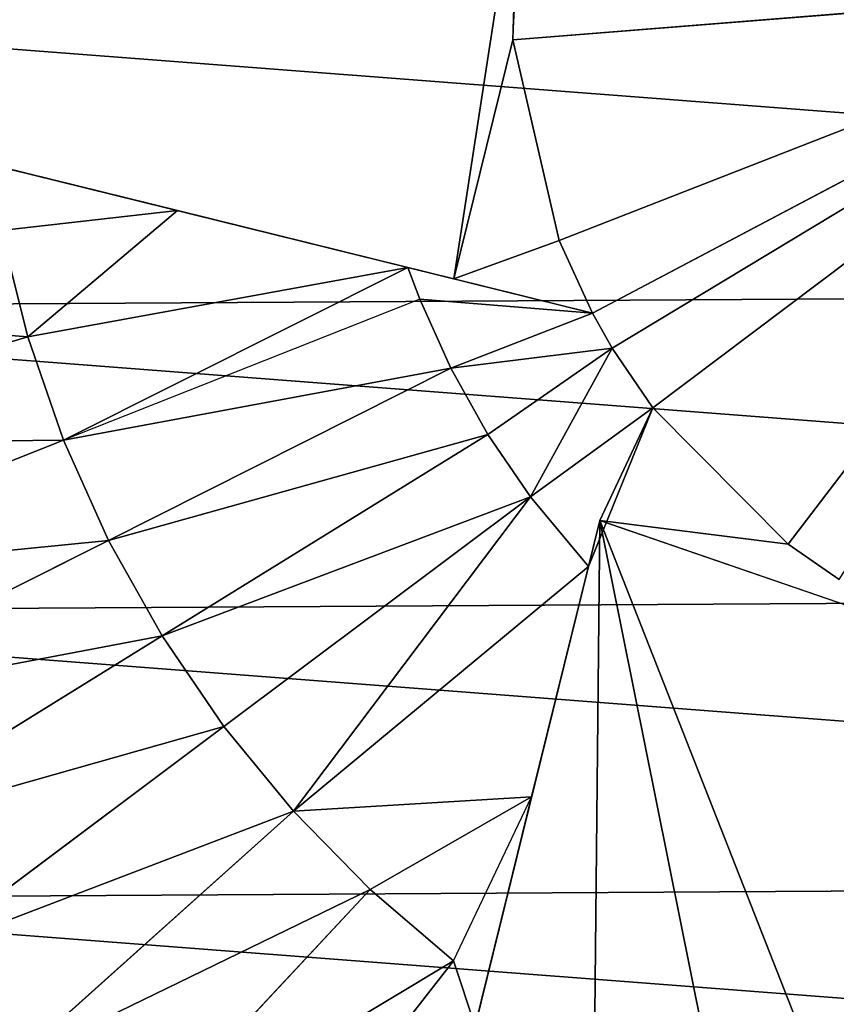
# Model space of a CAD drawing. Extents: x 0 to 602, y -131 to 3.
# Tile 53 of 167: x 260.101 to 260.745, y -7.858 to -7.081. Entities that reach past the tile are written whole.
import ezdxf

# ---------------------------------------------------------------- set-up
doc = ezdxf.new("R2010")
doc.units = 0
doc.header["$LTSCALE"] = 25.4
doc.layers.get('0').update_dxf_attribs({"color": 13, "linetype": 'CONTINUOUS'})

# ---------------------------------------------------------------- blocks, each defined once
blk = doc.blocks.new('PICASSO-LED-8131_STL')
at = {"color": 0}
for p, q in [((124.43472, 344.27173, 58.56211), (124.62143, 345.02786, 60.12424)), ((124.43472, 344.27173, 58.56211), (124.62143, 345.02786, 60.12424)), ((124.30405, 344.89377, 60.14663), (124.38907, 344.6077, 60.21568)), ((124.30405, 344.89377, 60.14663), (124.38907, 344.6077, 60.21568)), ((124.30737, 344.57944, 60.21568), (124.19739, 344.85687, 60.14663)), ((124.30737, 344.57944, 60.21568), (124.19739, 344.85687, 60.14663)), ((124.22848, 344.54404, 60.21568), (124.09441, 344.81067, 60.14663)), ((124.22848, 344.54404, 60.21568), (124.09441, 344.81067, 60.14663)), ((124.15303, 344.50183, 60.21568), (123.99593, 344.75558, 60.14663)), ((124.15303, 344.50183, 60.21568), (123.99593, 344.75558, 60.14663)), ((124.08161, 344.45312, 60.21568), (123.90269, 344.69199, 60.14663)), ((124.08161, 344.45312, 60.21568), (123.90269, 344.69199, 60.14663)), ((124.48856, 344.48972, 60.24136), (124.5332, 344.6705, 60.20934)), ((124.47295, 344.62863, 60.21568), (124.38907, 344.6077, 60.21568)), ((124.47295, 344.62863, 60.21568), (124.38907, 344.6077, 60.21568)), ((124.47295, 344.62863, 60.21568), (124.48856, 344.48972, 60.24136)), ((124.01477, 344.39825, 60.21568), (123.81544, 344.62039, 60.14663)), ((124.01477, 344.39825, 60.21568), (123.81544, 344.62039, 60.14663)), ((124.38907, 344.6077, 60.21568), (124.30737, 344.57944, 60.21568)), ((124.38907, 344.6077, 60.21568), (124.30737, 344.57944, 60.21568)), ((124.38907, 344.6077, 60.21568), (124.48856, 344.48972, 60.24136)), ((124.38907, 344.6077, 60.21568), (124.48856, 344.48972, 60.24136)), ((124.38907, 344.6077, 60.21568), (124.44366, 344.30792, 60.26632)), ((124.38907, 344.6077, 60.21568), (124.44366, 344.30792, 60.26632)), ((124.22848, 344.54404, 60.21568), (124.30737, 344.57944, 60.21568)), ((124.22848, 344.54404, 60.21568), (124.30737, 344.57944, 60.21568)), ((124.41869, 344.29858, 60.26632), (124.30737, 344.57944, 60.21568)), ((124.44366, 344.30792, 60.26632), (124.30737, 344.57944, 60.21568)), ((123.95304, 344.33774, 60.21568), (123.73486, 344.54138, 60.14663)), ((123.95304, 344.33774, 60.21568), (123.73486, 344.54138, 60.14663)), ((124.15303, 344.50183, 60.21568), (124.22848, 344.54404, 60.21568)), ((124.15303, 344.50183, 60.21568), (124.22848, 344.54404, 60.21568)), ((124.3642, 344.27414, 60.26632), (124.22848, 344.54404, 60.21568)), ((124.3642, 344.27414, 60.26632), (124.22848, 344.54404, 60.21568)), ((124.08161, 344.45312, 60.21568), (124.15303, 344.50183, 60.21568)), ((124.08161, 344.45312, 60.21568), (124.15303, 344.50183, 60.21568)), ((124.31207, 344.24496, 60.26632), (124.15303, 344.50183, 60.21568)), ((124.31207, 344.24496, 60.26632), (124.15303, 344.50183, 60.21568)), ((124.44366, 344.30792, 60.26632), (124.48856, 344.48972, 60.24136)), ((124.44366, 344.30792, 60.26632), (124.48856, 344.48972, 60.24136)), ((123.66158, 344.45554, 60.14663), (123.8969, 344.27197, 60.21568)), ((123.66158, 344.45554, 60.14663), (123.8969, 344.27197, 60.21568)), ((124.01477, 344.39825, 60.21568), (124.08161, 344.45312, 60.21568)), ((124.01477, 344.39825, 60.21568), (124.08161, 344.45312, 60.21568)), ((124.26273, 344.2113, 60.26632), (124.08161, 344.45312, 60.21568)), ((124.26273, 344.2113, 60.26632), (124.08161, 344.45312, 60.21568)), ((123.95304, 344.33774, 60.21568), (124.01477, 344.39825, 60.21568)), ((123.95304, 344.33774, 60.21568), (124.01477, 344.39825, 60.21568)), ((124.20789, 344.16553, 60.26632), (124.01477, 344.39825, 60.21568)), ((124.01477, 344.39825, 60.21568), (124.02608, 344.21042, 60.24136)), ((124.01477, 344.39825, 60.21568), (124.02608, 344.21042, 60.24136)), ((124.01477, 344.39825, 60.21568), (124.26273, 344.2113, 60.26632)), ((124.01477, 344.39825, 60.21568), (124.26273, 344.2113, 60.26632)), ((124.20789, 344.16553, 60.26632), (124.01477, 344.39825, 60.21568)), ((124.24409, 344.15659, 58.56211), (123.48795, 344.34329, 60.12424)), ((124.24409, 344.15659, 58.56211), (123.48795, 344.34329, 60.12424)), ((123.8969, 344.27197, 60.21568), (123.95304, 344.33774, 60.21568)), ((123.8969, 344.27197, 60.21568), (123.95304, 344.33774, 60.21568)), ((123.95304, 344.33774, 60.21568), (124.02608, 344.21042, 60.24136)), ((123.95304, 344.33774, 60.21568), (124.02608, 344.21042, 60.24136)), ((124.44366, 344.30792, 60.26632), (124.40777, 344.16254, 58.56211)), ((124.44366, 344.30792, 60.26632), (124.40777, 344.16254, 58.56211)), ((124.41869, 344.29858, 60.26632), (124.44366, 344.30792, 60.26632)), ((124.3642, 344.27414, 60.26632), (124.41869, 344.29858, 60.26632)), ((124.3642, 344.27414, 60.26632), (124.41869, 344.29858, 60.26632)), ((124.41869, 344.29858, 60.26632), (124.40777, 344.16254, 58.56211)), ((124.41869, 344.29858, 60.26632), (124.40777, 344.16254, 58.56211)), ((124.31207, 344.24496, 60.26632), (124.3642, 344.27414, 60.26632)), ((124.31207, 344.24496, 60.26632), (124.3642, 344.27414, 60.26632)), ((124.3642, 344.27414, 60.26632), (124.40777, 344.16254, 58.56211)), ((124.3642, 344.27414, 60.26632), (124.40777, 344.16254, 58.56211)), ((124.3642, 344.27414, 60.26632), (124.38005, 344.14685, 58.56211)), ((124.3642, 344.27414, 60.26632), (124.38005, 344.14685, 58.56211)), ((123.8969, 344.27197, 60.21568), (123.84531, 344.25504, 60.20934)), ((123.8969, 344.27197, 60.21568), (124.02608, 344.21042, 60.24136)), ((124.40777, 344.16254, 58.56211), (124.43472, 344.27173, 58.56211)), ((124.43472, 344.27173, 58.56211), (124.62328, 344.22516, 58.56211)), ((124.4651, 344.18878, 58.56211), (124.43472, 344.27173, 58.56211)), ((124.43472, 344.27173, 58.56211), (124.62328, 344.22516, 58.56211)), ((123.84531, 344.25504, 60.20934), (124.02608, 344.21042, 60.24136)), ((124.26273, 344.2113, 60.26632), (124.31207, 344.24496, 60.26632)), ((124.26273, 344.2113, 60.26632), (124.31207, 344.24496, 60.26632)), ((124.31207, 344.24496, 60.26632), (124.38005, 344.14685, 58.56211)), ((124.31207, 344.24496, 60.26632), (124.38005, 344.14685, 58.56211)), ((124.4651, 344.18878, 58.56211), (124.62328, 344.22516, 58.56211)), ((124.4651, 344.18878, 58.56211), (124.62328, 344.22516, 58.56211)), ((124.62328, 344.22516, 58.56211), (124.80189, 344.21524, 58.62864)), ((124.66749, 343.67093, 58.38145), (124.62328, 344.22516, 58.56211)), ((124.62328, 344.22516, 58.56211), (124.74153, 344.22195, 58.56211)), ((124.66749, 343.67093, 58.38145), (124.62328, 344.22516, 58.56211)), ((124.20789, 344.16553, 60.26632), (124.26273, 344.2113, 60.26632)), ((124.20789, 344.16553, 60.26632), (124.26273, 344.2113, 60.26632)), ((124.26273, 344.2113, 60.26632), (124.38005, 344.14685, 58.56211)), ((124.26273, 344.2113, 60.26632), (124.38005, 344.14685, 58.56211)), ((124.26273, 344.2113, 60.26632), (124.33289, 344.11496, 58.56211)), ((124.26273, 344.2113, 60.26632), (124.33289, 344.11496, 58.56211)), ((124.20789, 344.16553, 60.26632), (124.02608, 344.21042, 60.24136)), ((124.20789, 344.16553, 60.26632), (124.02608, 344.21042, 60.24136)), ((124.40777, 344.16254, 58.56211), (124.4651, 344.18878, 58.56211)), ((124.4651, 344.18878, 58.56211), (124.66749, 343.67093, 58.38145)), ((124.4651, 344.18878, 58.56211), (124.66749, 343.67093, 58.38145)), ((124.33289, 344.11496, 58.56211), (124.20789, 344.16553, 60.26632)), ((124.20789, 344.16553, 60.26632), (124.24409, 344.15659, 58.56211)), ((124.20789, 344.16553, 60.26632), (124.24409, 344.15659, 58.56211)), ((124.33289, 344.11496, 58.56211), (124.20789, 344.16553, 60.26632)), ((124.24409, 344.15659, 58.56211), (124.12318, 343.80533, 58.62864)), ((124.22549, 344.00821, 58.56211), (124.24409, 344.15659, 58.56211)), ((124.33289, 344.11496, 58.56211), (124.24409, 344.15659, 58.56211)), ((124.33289, 344.11496, 58.56211), (124.24409, 344.15659, 58.56211)), ((124.38005, 344.14685, 58.56211), (124.40777, 344.16254, 58.56211)), ((124.38005, 344.14685, 58.56211), (124.40777, 344.16254, 58.56211)), ((124.66749, 343.67093, 58.38145), (124.40777, 344.16254, 58.56211)), ((124.66749, 343.67093, 58.38145), (124.40777, 344.16254, 58.56211)), ((124.33289, 344.11496, 58.56211), (124.38005, 344.14685, 58.56211)), ((124.33289, 344.11496, 58.56211), (124.38005, 344.14685, 58.56211)), ((124.66749, 343.67093, 58.38145), (124.38005, 344.14685, 58.56211)), ((124.66749, 343.67093, 58.38145), (124.38005, 344.14685, 58.56211)), ((124.22549, 344.00821, 58.56211), (124.33289, 344.11496, 58.56211)), ((124.22549, 344.00821, 58.56211), (124.33289, 344.11496, 58.56211)), ((124.66749, 343.67093, 58.38145), (124.33289, 344.11496, 58.56211)), ((124.66749, 343.67093, 58.38145), (124.33289, 344.11496, 58.56211)), ((124.19753, 343.96802, 58.56211), (124.22549, 344.00821, 58.56211)), ((124.22549, 344.00821, 58.56211), (124.66749, 343.67093, 58.38145)), ((124.22549, 344.00821, 58.56211), (124.66749, 343.67093, 58.38145))]:
    blk.add_line(p, q, dxfattribs=at)
mesh = blk.add_polyface(dxfattribs=at)
corners = [(109.66749, 236.17091, 57.92758), (122.66749, 263.67093, 57.92758), (109.66749, 371.17093, 57.92758), (122.93544, 262.67093, 57.92758), (134.6675, 236.17091, 57.92758), (123.66749, 261.93887, 57.92758), (124.66749, 261.67093, 57.92758), (125.66749, 261.93887, 57.92758), (126.39954, 262.67093, 57.92758), (126.66749, 263.67093, 57.92758), (126.66749, 343.67093, 57.92758), (122.93544, 344.67093, 57.92758), (134.6675, 371.17093, 57.92758), (122.66749, 343.67093, 57.92758), (123.66749, 345.40298, 57.92758), (124.66749, 345.67093, 57.92758), (125.66749, 345.40298, 57.92758), (126.39954, 344.67093, 57.92758), (122.93544, 264.67093, 57.92758), (122.93544, 342.67093, 57.92758), (123.66749, 341.93887, 57.92758), (123.66749, 265.40298, 57.92758), (124.66749, 341.67093, 57.92758), (124.66749, 265.67093, 57.92758), (125.66749, 341.93887, 57.92758), (125.66749, 265.40298, 57.92758), (126.39954, 342.67093, 57.92758), (126.39954, 264.67093, 57.92758)]
mesh.append_faces([[corners[k] for k in face] for face in [(0, 1, 2), (1, 0, 3), (3, 4, 5), (5, 4, 6), (6, 4, 7), (7, 4, 8), (8, 4, 9), (2, 11, 12), (11, 2, 13), (12, 10, 4), (18, 13, 1), (13, 18, 19), (19, 18, 20), (20, 21, 22), (22, 23, 24), (24, 25, 26), (26, 9, 10)]], dxfattribs={"vtx0": -1, "vtx1": -1, "color": 0})
mesh.append_faces([[corners[k] for k in face] for face in [(9, 4, 10), (13, 2, 1)]], dxfattribs={"vtx0": -1, "vtx1": -1, "vtx2": -1, "color": 0})
mesh.append_faces([[corners[k] for k in face] for face in [(3, 0, 4), (12, 11, 14), (12, 14, 15), (12, 15, 16), (12, 16, 17), (12, 17, 10), (20, 18, 21), (22, 21, 23), (24, 23, 25), (26, 25, 27), (26, 27, 9)]], dxfattribs={"vtx0": -1, "vtx2": -1, "color": 0})
mesh = blk.add_polyface(dxfattribs=at)
corners = [(134.6675, 371.17093, 0.92758), (109.66749, 236.17091, 0.92758), (109.66749, 371.17093, 0.92758), (134.6675, 236.17091, 0.92758)]
mesh.append_faces([[corners[k] for k in face] for face in [(0, 1, 2), (1, 0, 3)]], dxfattribs={"vtx0": -1, "color": 0})
mesh = blk.add_polyface(dxfattribs=at)
corners = [(109.66749, 370.37091, 57.12758), (122.66749, 343.67093, 57.12758), (109.66749, 236.97093, 57.12758), (122.93544, 344.67093, 57.12758), (134.6675, 370.37091, 57.12758), (123.66749, 345.40298, 57.12758), (124.66749, 345.67093, 57.12758), (125.66749, 345.40298, 57.12758), (126.39954, 344.67093, 57.12758), (126.66749, 343.67093, 57.12758), (126.66749, 263.67093, 57.12758), (122.93544, 262.67093, 57.12758), (134.6675, 236.97093, 57.12758), (122.66749, 263.67093, 57.12758), (123.66749, 261.93887, 57.12758), (124.66749, 261.67093, 57.12758), (125.66749, 261.93887, 57.12758), (126.39954, 262.67093, 57.12758), (122.93544, 342.67093, 57.12758), (122.93544, 264.67093, 57.12758), (123.66749, 341.93887, 57.12758), (123.66749, 265.40298, 57.12758), (124.66749, 341.67093, 57.12758), (124.66749, 265.67093, 57.12758), (125.66749, 341.93887, 57.12758), (125.66749, 265.40298, 57.12758), (126.39954, 342.67093, 57.12758), (126.39954, 264.67093, 57.12758)]
mesh.append_faces([[corners[k] for k in face] for face in [(0, 1, 2), (1, 0, 3), (3, 4, 5), (5, 4, 6), (6, 4, 7), (7, 4, 8), (8, 4, 9), (2, 11, 12), (11, 2, 13), (12, 10, 4), (18, 13, 1), (13, 18, 19), (19, 20, 21), (21, 22, 23), (23, 24, 25), (25, 26, 27), (27, 9, 10)]], dxfattribs={"vtx0": -1, "vtx1": -1, "color": 0})
mesh.append_faces([[corners[k] for k in face] for face in [(9, 4, 10), (13, 2, 1)]], dxfattribs={"vtx0": -1, "vtx1": -1, "vtx2": -1, "color": 0})
mesh.append_faces([[corners[k] for k in face] for face in [(3, 0, 4), (12, 11, 14), (12, 14, 15), (12, 15, 16), (12, 16, 17), (12, 17, 10), (19, 18, 20), (21, 20, 22), (23, 22, 24), (25, 24, 26), (27, 26, 9)]], dxfattribs={"vtx0": -1, "vtx2": -1, "color": 0})
mesh = blk.add_polyface(dxfattribs=at)
corners = [(134.6675, 236.97093, 1.72758), (109.66749, 370.37091, 1.72758), (109.66749, 236.97093, 1.72758), (134.6675, 370.37091, 1.72758)]
mesh.append_faces([[corners[k] for k in face] for face in [(0, 1, 2), (1, 0, 3)]], dxfattribs={"vtx0": -1, "color": 0})
mesh = blk.add_polyface(dxfattribs=at)
corners = [(121.91296, 344.17352, 57.91211), (121.87357, 343.48648, 57.91211), (121.87208, 343.83121, 57.91211), (121.91741, 343.14453, 57.91211), (121.99561, 344.50821, 57.91211), (122.00294, 342.81058, 57.91211), (122.11875, 344.8302, 57.91211), (122.12887, 342.48965, 57.91211), (122.28053, 345.13464, 57.91211), (122.29327, 342.18665, 57.91211), (122.4785, 345.41687, 57.91211), (122.49367, 341.90613, 57.91211), (122.70965, 345.67264, 57.91211), (122.72702, 341.65237, 57.91211), (122.97047, 345.89807, 57.91211), (122.98978, 341.4292, 57.91211), (123.06901, 343.60132, 57.91211), (123.09478, 343.96518, 57.91211), (123.25703, 346.08972, 57.91211), (123.28513, 344.47656, 57.91211), (123.56496, 346.24472, 57.91211), (123.63625, 344.89426, 57.91211), (123.8896, 346.36069, 57.91211), (124.10732, 345.16965, 57.91211), (124.22604, 346.43591, 57.91211), (124.64355, 345.27075, 57.91211), (124.56917, 346.46921, 57.91211), (124.91379, 346.46005, 57.91211), (125.18256, 345.18576, 57.91211), (125.25468, 346.40866, 57.91211), (125.66167, 344.92456, 57.91211), (125.58666, 346.31573, 57.91211), (125.90472, 346.18274, 57.91211), (126.02513, 344.51755, 57.91211), (126.20401, 346.01166, 57.91211), (126.23069, 344.01208, 57.91211), (126.48002, 345.80511, 57.91211), (126.25443, 343.46695, 57.91211), (123.27798, 341.24002, 57.91211), (123.12631, 343.24106, 57.91211), (123.26373, 342.90317, 57.91211), (123.4741, 342.60516, 57.91211), (123.58724, 341.08771, 57.91211), (123.90165, 342.26611, 57.91211), (123.91288, 340.97452, 57.91211), (124.41827, 342.09045, 57.91211), (124.24995, 340.90222, 57.91211), (124.59335, 340.87192, 57.91211), (124.78272, 342.07507, 57.91211), (124.93789, 340.884, 57.91211), (125.3123, 342.2066, 57.91211), (125.27831, 340.93835, 57.91211), (125.60948, 341.03415, 57.91211), (125.47501, 342.28964, 57.91211), (125.89223, 342.64136, 57.91211), (125.92638, 341.16989, 57.91211), (126.16699, 343.11279, 57.91211), (126.22418, 341.34354, 57.91211), (126.49839, 341.55249, 57.91211), (126.72855, 345.56619, 57.91211), (126.74484, 341.79352, 57.91211), (126.94583, 345.29855, 57.91211), (126.95981, 342.06305, 57.91211), (127.12858, 345.00623, 57.91211), (127.14002, 342.35693, 57.91211), (127.27402, 344.69366, 57.91211), (127.28276, 342.67075, 57.91211), (127.37994, 344.3656, 57.91211), (127.38585, 342.99969, 57.91211), (127.44476, 344.02701, 57.91211), (127.44773, 343.33884, 57.91211), (127.46746, 343.68301, 57.91211)]
mesh.append_faces([[corners[k] for k in face] for face in [(0, 1, 2), (70, 69, 71)]], dxfattribs={"vtx0": -1, "color": 0})
mesh.append_faces([[corners[k] for k in face] for face in [(1, 0, 3), (3, 4, 5), (5, 6, 7), (7, 8, 9), (9, 10, 11), (11, 12, 13), (13, 14, 15), (16, 14, 17), (17, 18, 19), (19, 20, 21), (21, 22, 23), (23, 24, 25), (25, 27, 28), (28, 29, 30), (30, 32, 33), (33, 34, 35), (35, 36, 37), (38, 41, 42), (42, 43, 44), (44, 45, 46), (46, 45, 47), (47, 48, 49), (49, 50, 51), (51, 50, 52), (52, 54, 55), (55, 56, 57), (57, 37, 58), (58, 59, 60), (60, 61, 62), (62, 63, 64), (64, 65, 66), (66, 67, 68), (68, 69, 70)]], dxfattribs={"vtx0": -1, "vtx1": -1, "color": 0})
mesh.append_faces([[corners[k] for k in face] for face in [(15, 14, 16), (58, 37, 36)]], dxfattribs={"vtx0": -1, "vtx1": -1, "vtx2": -1, "color": 0})
mesh.append_faces([[corners[k] for k in face] for face in [(3, 0, 4), (5, 4, 6), (7, 6, 8), (9, 8, 10), (11, 10, 12), (13, 12, 14), (17, 14, 18), (19, 18, 20), (21, 20, 22), (23, 22, 24), (25, 24, 26), (25, 26, 27), (28, 27, 29), (30, 29, 31), (30, 31, 32), (33, 32, 34), (35, 34, 36), (16, 38, 15), (38, 16, 39), (38, 39, 40), (38, 40, 41), (42, 41, 43), (44, 43, 45), (47, 45, 48), (49, 48, 50), (52, 50, 53), (52, 53, 54), (55, 54, 56), (57, 56, 37), (58, 36, 59), (60, 59, 61), (62, 61, 63), (64, 63, 65), (66, 65, 67), (68, 67, 69)]], dxfattribs={"vtx0": -1, "vtx2": -1, "color": 0})
mesh = blk.add_polyface(dxfattribs=at)
corners = [(123.21123, 344.03052, 51.91211), (123.17338, 343.53818, 51.91211), (123.17191, 343.78592, 51.91211), (123.2156, 343.29407, 51.91211), (123.29028, 344.26529, 51.91211), (123.29743, 343.06021, 51.91211), (123.40688, 344.48386, 51.91211), (123.41663, 342.84305, 51.91211), (123.55788, 344.68027, 51.91211), (123.56996, 342.64847, 51.91211), (123.73915, 344.84915, 51.91211), (123.75322, 342.48175, 51.91211), (123.94574, 344.98587, 51.91211), (123.96142, 342.3475, 51.91211), (124.17202, 345.08673, 51.91211), (124.18888, 342.24933, 51.91211), (124.41181, 345.14896, 51.91211), (124.42939, 342.18994, 51.91211), (124.65858, 345.1709, 51.91211), (124.6764, 342.17096, 51.91211), (124.90559, 345.15192, 51.91211), (124.92317, 342.19287, 51.91211), (125.1461, 345.09253, 51.91211), (125.16296, 342.25513, 51.91211), (125.37356, 344.99435, 51.91211), (125.38924, 342.35599, 51.91211), (125.58176, 344.86008, 51.91211), (125.59583, 342.49271, 51.91211), (125.76502, 344.69339, 51.91211), (125.77709, 342.66156, 51.91211), (125.91834, 344.49878, 51.91211), (125.92809, 342.85797, 51.91211), (126.03754, 344.28162, 51.91211), (126.04471, 343.07654, 51.91211), (126.11938, 344.04779, 51.91211), (126.12375, 343.31134, 51.91211), (126.16161, 343.80368, 51.91211), (126.16308, 343.55594, 51.91211)]
mesh.append_faces([[corners[k] for k in face] for face in [(0, 1, 2), (35, 36, 37)]], dxfattribs={"vtx0": -1, "color": 0})
mesh.append_faces([[corners[k] for k in face] for face in [(1, 0, 3), (3, 4, 5), (5, 6, 7), (7, 8, 9), (9, 10, 11), (11, 12, 13), (13, 14, 15), (15, 16, 17), (17, 18, 19), (19, 20, 21), (21, 22, 23), (23, 24, 25), (25, 26, 27), (27, 28, 29), (29, 30, 31), (31, 32, 33), (33, 34, 35)]], dxfattribs={"vtx0": -1, "vtx1": -1, "color": 0})
mesh.append_faces([[corners[k] for k in face] for face in [(3, 0, 4), (5, 4, 6), (7, 6, 8), (9, 8, 10), (11, 10, 12), (13, 12, 14), (15, 14, 16), (17, 16, 18), (19, 18, 20), (21, 20, 22), (23, 22, 24), (25, 24, 26), (27, 26, 28), (29, 28, 30), (31, 30, 32), (33, 32, 34), (35, 34, 36)]], dxfattribs={"vtx0": -1, "vtx2": -1, "color": 0})
mesh = blk.add_polyface(dxfattribs=at)
corners = [(124.43472, 344.27173, 58.56211), (124.44366, 344.30792, 60.26632), (124.40777, 344.16254, 58.56211), (124.62143, 345.02786, 60.12424), (124.48856, 344.48972, 60.24136), (124.5332, 344.6705, 60.20934)]
mesh.append_faces([[corners[k] for k in face] for face in [(0, 1, 2), (4, 3, 5)]], dxfattribs={"vtx0": -1, "color": 0})
mesh.append_faces([[corners[k] for k in face] for face in [(1, 3, 4)]], dxfattribs={"vtx0": -1, "vtx1": -1, "color": 0})
mesh.append_faces([[corners[k] for k in face] for face in [(1, 0, 3)]], dxfattribs={"vtx0": -1, "vtx2": -1, "color": 0})
mesh = blk.add_polyface(dxfattribs=at)
corners = [(125.33986, 344.85046, 60.12424), (124.80189, 344.21524, 58.62864), (125.15315, 344.09433, 58.56211), (124.43472, 344.27173, 58.56211), (124.62328, 344.22516, 58.56211), (124.62143, 345.02786, 60.12424), (125.1615, 344.89932, 60.13363), (124.80203, 344.9881, 60.13363), (124.98214, 344.94522, 60.13675)]
mesh.append_faces([[corners[k] for k in face] for face in [(0, 1, 2), (1, 3, 4), (7, 6, 8)]], dxfattribs={"vtx0": -1, "color": 0})
mesh.append_faces([[corners[k] for k in face] for face in [(3, 1, 5), (5, 6, 7)]], dxfattribs={"vtx0": -1, "vtx1": -1, "color": 0})
mesh.append_faces([[corners[k] for k in face] for face in [(5, 1, 0)]], dxfattribs={"vtx0": -1, "vtx1": -1, "vtx2": -1, "color": 0})
mesh.append_faces([[corners[k] for k in face] for face in [(5, 0, 6)]], dxfattribs={"vtx0": -1, "vtx2": -1, "color": 0})
mesh = blk.add_polyface(dxfattribs=at)
corners = [(124.38907, 344.6077, 60.21568), (124.41354, 344.92111, 60.14663), (124.30405, 344.89377, 60.14663), (124.47295, 344.62863, 60.21568)]
mesh.append_faces([[corners[k] for k in face] for face in [(0, 1, 2), (1, 0, 3)]], dxfattribs={"vtx0": -1, "color": 0})
mesh = blk.add_polyface(dxfattribs=at)
corners = [(124.30737, 344.57944, 60.21568), (124.30405, 344.89377, 60.14663), (124.19739, 344.85687, 60.14663), (124.38907, 344.6077, 60.21568)]
mesh.append_faces([[corners[k] for k in face] for face in [(0, 1, 2), (1, 0, 3)]], dxfattribs={"vtx0": -1, "color": 0})
mesh = blk.add_polyface(dxfattribs=at)
corners = [(124.22848, 344.54404, 60.21568), (124.19739, 344.85687, 60.14663), (124.09441, 344.81067, 60.14663), (124.30737, 344.57944, 60.21568)]
mesh.append_faces([[corners[k] for k in face] for face in [(0, 1, 2), (1, 0, 3)]], dxfattribs={"vtx0": -1, "color": 0})
mesh = blk.add_polyface(dxfattribs=at)
corners = [(124.15303, 344.50183, 60.21568), (124.09441, 344.81067, 60.14663), (123.99593, 344.75558, 60.14663), (124.22848, 344.54404, 60.21568)]
mesh.append_faces([[corners[k] for k in face] for face in [(0, 1, 2), (1, 0, 3)]], dxfattribs={"vtx0": -1, "color": 0})
mesh = blk.add_polyface(dxfattribs=at)
corners = [(124.08161, 344.45312, 60.21568), (123.99593, 344.75558, 60.14663), (123.90269, 344.69199, 60.14663), (124.15303, 344.50183, 60.21568)]
mesh.append_faces([[corners[k] for k in face] for face in [(0, 1, 2), (1, 0, 3)]], dxfattribs={"vtx0": -1, "color": 0})
mesh = blk.add_polyface(dxfattribs=at)
corners = [(124.01477, 344.39825, 60.21568), (123.90269, 344.69199, 60.14663), (123.81544, 344.62039, 60.14663), (124.08161, 344.45312, 60.21568)]
mesh.append_faces([[corners[k] for k in face] for face in [(0, 1, 2), (1, 0, 3)]], dxfattribs={"vtx0": -1, "color": 0})
mesh = blk.add_polyface(dxfattribs=at)
corners = [(124.48856, 344.48972, 60.24136), (124.47295, 344.62863, 60.21568), (124.38907, 344.6077, 60.21568)]
mesh.append_faces([[corners[k] for k in face] for face in [(0, 1, 2)]], dxfattribs={"color": 0})
mesh = blk.add_polyface(dxfattribs=at)
corners = [(123.95304, 344.33774, 60.21568), (123.81544, 344.62039, 60.14663), (123.73486, 344.54138, 60.14663), (124.01477, 344.39825, 60.21568)]
mesh.append_faces([[corners[k] for k in face] for face in [(0, 1, 2), (1, 0, 3)]], dxfattribs={"vtx0": -1, "color": 0})
mesh = blk.add_polyface(dxfattribs=at)
corners = [(124.44366, 344.30792, 60.26632), (124.38907, 344.6077, 60.21568), (124.30737, 344.57944, 60.21568)]
mesh.append_faces([[corners[k] for k in face] for face in [(0, 1, 2)]], dxfattribs={"color": 0})
mesh = blk.add_polyface(dxfattribs=at)
corners = [(124.48856, 344.48972, 60.24136), (124.38907, 344.6077, 60.21568), (124.44366, 344.30792, 60.26632)]
mesh.append_faces([[corners[k] for k in face] for face in [(0, 1, 2)]], dxfattribs={"color": 0})
mesh = blk.add_polyface(dxfattribs=at)
corners = [(124.3642, 344.27414, 60.26632), (124.30737, 344.57944, 60.21568), (124.22848, 344.54404, 60.21568), (124.41869, 344.29858, 60.26632)]
mesh.append_faces([[corners[k] for k in face] for face in [(0, 1, 2), (1, 0, 3)]], dxfattribs={"vtx0": -1, "color": 0})
mesh = blk.add_polyface(dxfattribs=at)
corners = [(123.8969, 344.27197, 60.21568), (123.73486, 344.54138, 60.14663), (123.66158, 344.45554, 60.14663), (123.95304, 344.33774, 60.21568)]
mesh.append_faces([[corners[k] for k in face] for face in [(0, 1, 2), (1, 0, 3)]], dxfattribs={"vtx0": -1, "color": 0})
mesh = blk.add_polyface(dxfattribs=at)
corners = [(124.31207, 344.24496, 60.26632), (124.22848, 344.54404, 60.21568), (124.15303, 344.50183, 60.21568), (124.3642, 344.27414, 60.26632)]
mesh.append_faces([[corners[k] for k in face] for face in [(0, 1, 2), (1, 0, 3)]], dxfattribs={"vtx0": -1, "color": 0})
mesh = blk.add_polyface(dxfattribs=at)
corners = [(124.26273, 344.2113, 60.26632), (124.15303, 344.50183, 60.21568), (124.08161, 344.45312, 60.21568), (124.31207, 344.24496, 60.26632)]
mesh.append_faces([[corners[k] for k in face] for face in [(0, 1, 2), (1, 0, 3)]], dxfattribs={"vtx0": -1, "color": 0})
mesh = blk.add_polyface(dxfattribs=at)
corners = [(123.8969, 344.27197, 60.21568), (123.66158, 344.45554, 60.14663), (123.84531, 344.25504, 60.20934)]
mesh.append_faces([[corners[k] for k in face] for face in [(0, 1, 2)]], dxfattribs={"color": 0})
mesh = blk.add_polyface(dxfattribs=at)
corners = [(124.26273, 344.2113, 60.26632), (124.08161, 344.45312, 60.21568), (124.01477, 344.39825, 60.21568)]
mesh.append_faces([[corners[k] for k in face] for face in [(0, 1, 2)]], dxfattribs={"color": 0})
mesh = blk.add_polyface(dxfattribs=at)
corners = [(124.02608, 344.21042, 60.24136), (124.01477, 344.39825, 60.21568), (123.95304, 344.33774, 60.21568)]
mesh.append_faces([[corners[k] for k in face] for face in [(0, 1, 2)]], dxfattribs={"color": 0})
mesh = blk.add_polyface(dxfattribs=at)
corners = [(124.20789, 344.16553, 60.26632), (124.01477, 344.39825, 60.21568), (124.02608, 344.21042, 60.24136)]
mesh.append_faces([[corners[k] for k in face] for face in [(0, 1, 2)]], dxfattribs={"color": 0})
mesh = blk.add_polyface(dxfattribs=at)
corners = [(124.26273, 344.2113, 60.26632), (124.01477, 344.39825, 60.21568), (124.20789, 344.16553, 60.26632)]
mesh.append_faces([[corners[k] for k in face] for face in [(0, 1, 2)]], dxfattribs={"color": 0})
mesh = blk.add_polyface(dxfattribs=at)
corners = [(124.11325, 343.62671, 58.56211), (123.31055, 343.62488, 60.12424), (124.06669, 343.43817, 58.56211), (123.35033, 343.80545, 60.13363), (124.12318, 343.80533, 58.62864), (124.24409, 344.15659, 58.56211), (123.39319, 343.98557, 60.13675), (123.43909, 344.16492, 60.13363), (123.48795, 344.34329, 60.12424)]
mesh.append_faces([[corners[k] for k in face] for face in [(0, 1, 2), (7, 5, 8)]], dxfattribs={"vtx0": -1, "color": 0})
mesh.append_faces([[corners[k] for k in face] for face in [(1, 0, 3), (3, 5, 6), (6, 5, 7)]], dxfattribs={"vtx0": -1, "vtx1": -1, "color": 0})
mesh.append_faces([[corners[k] for k in face] for face in [(3, 0, 4), (3, 4, 5)]], dxfattribs={"vtx0": -1, "vtx2": -1, "color": 0})
mesh = blk.add_polyface(dxfattribs=at)
corners = [(124.20789, 344.16553, 60.26632), (123.48795, 344.34329, 60.12424), (124.24409, 344.15659, 58.56211), (123.84531, 344.25504, 60.20934), (124.02608, 344.21042, 60.24136)]
mesh.append_faces([[corners[k] for k in face] for face in [(0, 1, 2), (3, 0, 4)]], dxfattribs={"vtx0": -1, "color": 0})
mesh.append_faces([[corners[k] for k in face] for face in [(1, 0, 3)]], dxfattribs={"vtx0": -1, "vtx1": -1, "color": 0})
mesh = blk.add_polyface(dxfattribs=at)
corners = [(124.02608, 344.21042, 60.24136), (123.95304, 344.33774, 60.21568), (123.8969, 344.27197, 60.21568)]
mesh.append_faces([[corners[k] for k in face] for face in [(0, 1, 2)]], dxfattribs={"color": 0})
mesh = blk.add_polyface(dxfattribs=at)
corners = [(124.41869, 344.29858, 60.26632), (124.40777, 344.16254, 58.56211), (124.44366, 344.30792, 60.26632)]
mesh.append_faces([[corners[k] for k in face] for face in [(0, 1, 2)]], dxfattribs={"color": 0})
mesh = blk.add_polyface(dxfattribs=at)
corners = [(124.3642, 344.27414, 60.26632), (124.40777, 344.16254, 58.56211), (124.41869, 344.29858, 60.26632)]
mesh.append_faces([[corners[k] for k in face] for face in [(0, 1, 2)]], dxfattribs={"color": 0})
mesh = blk.add_polyface(dxfattribs=at)
corners = [(124.31207, 344.24496, 60.26632), (124.38005, 344.14685, 58.56211), (124.3642, 344.27414, 60.26632)]
mesh.append_faces([[corners[k] for k in face] for face in [(0, 1, 2)]], dxfattribs={"color": 0})
mesh = blk.add_polyface(dxfattribs=at)
corners = [(124.3642, 344.27414, 60.26632), (124.38005, 344.14685, 58.56211), (124.40777, 344.16254, 58.56211)]
mesh.append_faces([[corners[k] for k in face] for face in [(0, 1, 2)]], dxfattribs={"color": 0})
mesh = blk.add_polyface(dxfattribs=at)
corners = [(124.62328, 344.22516, 58.56211), (124.43472, 344.27173, 58.56211), (124.4651, 344.18878, 58.56211)]
mesh.append_faces([[corners[k] for k in face] for face in [(0, 1, 2)]], dxfattribs={"color": 0})
mesh = blk.add_polyface(dxfattribs=at)
corners = [(124.26273, 344.2113, 60.26632), (124.38005, 344.14685, 58.56211), (124.31207, 344.24496, 60.26632)]
mesh.append_faces([[corners[k] for k in face] for face in [(0, 1, 2)]], dxfattribs={"color": 0})
mesh = blk.add_polyface(dxfattribs=at)
corners = [(124.66749, 343.67093, 58.38145), (124.62328, 344.22516, 58.56211), (124.4651, 344.18878, 58.56211)]
mesh.append_faces([[corners[k] for k in face] for face in [(0, 1, 2)]], dxfattribs={"color": 0})
mesh = blk.add_polyface(dxfattribs=at)
corners = [(124.74153, 344.22195, 58.56211), (124.62328, 344.22516, 58.56211), (124.66749, 343.67093, 58.38145)]
mesh.append_faces([[corners[k] for k in face] for face in [(0, 1, 2)]], dxfattribs={"color": 0})
mesh = blk.add_polyface(dxfattribs=at)
corners = [(124.20789, 344.16553, 60.26632), (124.33289, 344.11496, 58.56211), (124.26273, 344.2113, 60.26632)]
mesh.append_faces([[corners[k] for k in face] for face in [(0, 1, 2)]], dxfattribs={"color": 0})
mesh = blk.add_polyface(dxfattribs=at)
corners = [(124.26273, 344.2113, 60.26632), (124.33289, 344.11496, 58.56211), (124.38005, 344.14685, 58.56211)]
mesh.append_faces([[corners[k] for k in face] for face in [(0, 1, 2)]], dxfattribs={"color": 0})
mesh = blk.add_polyface(dxfattribs=at)
corners = [(124.66749, 343.67093, 58.38145), (124.4651, 344.18878, 58.56211), (124.40777, 344.16254, 58.56211)]
mesh.append_faces([[corners[k] for k in face] for face in [(0, 1, 2)]], dxfattribs={"color": 0})
mesh = blk.add_polyface(dxfattribs=at)
corners = [(124.20789, 344.16553, 60.26632), (124.24409, 344.15659, 58.56211), (124.33289, 344.11496, 58.56211)]
mesh.append_faces([[corners[k] for k in face] for face in [(0, 1, 2)]], dxfattribs={"color": 0})
mesh = blk.add_polyface(dxfattribs=at)
corners = [(124.33289, 344.11496, 58.56211), (124.24409, 344.15659, 58.56211), (124.22549, 344.00821, 58.56211)]
mesh.append_faces([[corners[k] for k in face] for face in [(0, 1, 2)]], dxfattribs={"color": 0})
mesh = blk.add_polyface(dxfattribs=at)
corners = [(124.66749, 343.67093, 58.38145), (124.40777, 344.16254, 58.56211), (124.38005, 344.14685, 58.56211)]
mesh.append_faces([[corners[k] for k in face] for face in [(0, 1, 2)]], dxfattribs={"color": 0})
mesh = blk.add_polyface(dxfattribs=at)
corners = [(124.66749, 343.67093, 58.38145), (124.38005, 344.14685, 58.56211), (124.33289, 344.11496, 58.56211)]
mesh.append_faces([[corners[k] for k in face] for face in [(0, 1, 2)]], dxfattribs={"color": 0})
mesh = blk.add_polyface(dxfattribs=at)
corners = [(124.66749, 343.67093, 58.38145), (124.33289, 344.11496, 58.56211), (124.22549, 344.00821, 58.56211)]
mesh.append_faces([[corners[k] for k in face] for face in [(0, 1, 2)]], dxfattribs={"color": 0})
mesh = blk.add_polyface(dxfattribs=at)
corners = [(124.66749, 343.67093, 58.38145), (124.22549, 344.00821, 58.56211), (124.19753, 343.96802, 58.56211)]
mesh.append_faces([[corners[k] for k in face] for face in [(0, 1, 2)]], dxfattribs={"color": 0})

msp = doc.modelspace()

# ---------------------------------------------------------------- block references
at = {"color": 8, "rotation": 90.00000000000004}
msp.add_blockref('PICASSO-LED-8131_STL', (604.71495, -131.72004, -0.92758), dxfattribs=at)

doc.saveas('drawing.dxf')
